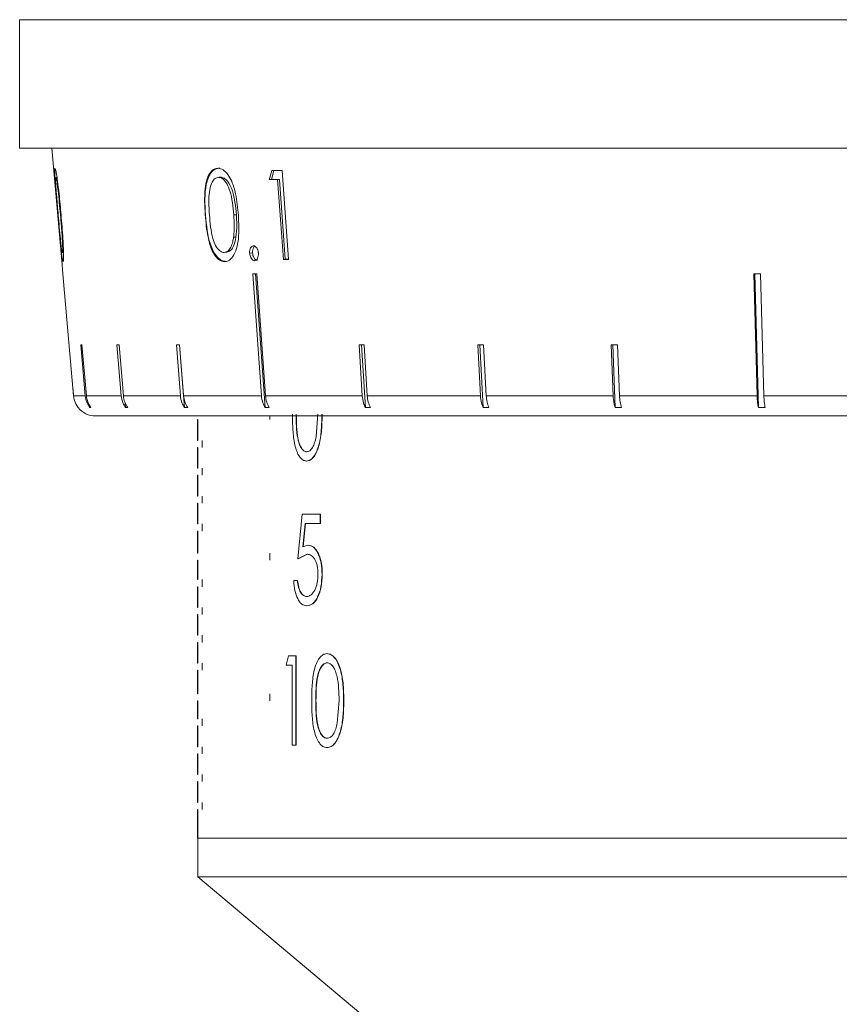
# Model space of a CAD drawing. Header units: inches. Extents: x -3.7 to 22.7, y -9.6 to 17.3.
# Tile 26 of 130: x 11.3 to 12.4, y -1.7 to -0.4. Entities that reach past the tile are written whole.
import ezdxf

# ---------------------------------------------------------------- set-up
doc = ezdxf.new("R2010")
doc.units = ezdxf.units.IN
doc.header["$MEASUREMENT"] = 0

msp = doc.modelspace()

# ---------------------------------------------------------------- linework, layer by layer
at = {"color": 7, "linetype": 'Continuous', "lineweight": 15}
for p, q in [((11.2775, -0.3617), (11.2775, -0.5417)), ((11.2775, -0.3617), (14.2135, -0.3617)), ((11.2811, -0.3617), (11.2775, -0.3617)), ((11.2999, -0.3617), (11.2854, -0.3617)), ((11.3345, -0.3617), (11.3093, -0.3617)), ((11.3845, -0.3617), (11.349, -0.3617)), ((11.4495, -0.3617), (11.4039, -0.3617)), ((11.5287, -0.3617), (11.4735, -0.3617)), ((11.6212, -0.3617), (11.5571, -0.3617)), ((11.726, -0.3617), (11.6537, -0.3617)), ((11.842, -0.3617), (11.7622, -0.3617)), ((11.9679, -0.3617), (11.8816, -0.3617)), ((12.1023, -0.3617), (12.0103, -0.3617)), ((12.2437, -0.3617), (12.1472, -0.3617)), ((12.3907, -0.3617), (12.2906, -0.3617)), ((14.2135, -0.5417), (11.2775, -0.5417)), ((11.3227, -0.5417), (11.3347, -0.6786)), ((11.6303, -0.5854), (11.6337, -0.5729)), ((11.6451, -0.5728), (11.6539, -0.6974)), ((11.5588, -0.5822), (11.5563, -0.5824)), ((11.6303, -0.5854), (11.627, -0.5857)), ((11.6417, -0.5854), (11.6303, -0.5854)), ((11.6417, -0.5854), (11.6389, -0.5857)), ((11.6469, -0.6974), (11.6389, -0.5857)), ((11.6496, -0.6971), (11.6417, -0.5854)), ((11.3355, -0.6349), (11.3347, -0.635)), ((11.5378, -0.6349), (11.5375, -0.6349)), ((11.5811, -0.6349), (11.5775, -0.6352)), ((11.338, -0.6662), (11.3371, -0.6663)), ((11.5805, -0.6662), (11.5771, -0.6665)), ((11.339, -0.6877), (11.3373, -0.6878)), ((11.5647, -0.6877), (11.5673, -0.6875)), ((11.6037, -0.6883), (11.5997, -0.6888)), ((11.3365, -0.6989), (11.3381, -0.7175)), ((11.3365, -0.6992), (11.3365, -0.6989)), ((11.6496, -0.6971), (11.6469, -0.6974)), ((11.6539, -0.6971), (11.6496, -0.6971)), ((11.3531, -0.8884), (11.3381, -0.7175)), ((11.3381, -0.7175), (11.3405, -0.7445)), ((11.604, -0.7175), (11.6161, -0.8884)), ((11.608, -0.7175), (11.6213, -0.9048)), ((11.622, -0.8884), (11.6099, -0.7175)), ((12.3059, -0.7175), (12.3105, -0.8884)), ((12.3074, -0.7175), (12.3125, -0.9048)), ((12.32, -0.8884), (12.3154, -0.7175)), ((11.3633, -0.8171), (11.3694, -0.8884)), ((11.371, -0.8884), (11.3648, -0.8171)), ((11.4137, -0.8171), (11.4197, -0.8884)), ((11.4228, -0.8884), (11.4168, -0.8171)), ((11.497, -0.8171), (11.5026, -0.8884)), ((11.5015, -0.8171), (11.5083, -0.9048)), ((11.5071, -0.8884), (11.5016, -0.8171)), ((11.753, -0.8171), (11.7574, -0.8884)), ((11.7565, -0.8171), (11.7619, -0.9048)), ((11.7645, -0.8884), (11.76, -0.8171)), ((11.9194, -0.8171), (11.923, -0.8884)), ((11.9223, -0.8171), (11.9268, -0.9048)), ((11.9311, -0.8884), (11.9274, -0.8171)), ((12.1061, -0.8171), (12.1089, -0.8884)), ((12.1084, -0.8171), (12.1118, -0.9048)), ((12.1178, -0.8884), (12.115, -0.8171)), ((11.3523, -0.8796), (11.3531, -0.8884)), ((11.3531, -0.8884), (11.3694, -0.8884)), ((11.371, -0.8884), (11.4197, -0.8884)), ((11.4228, -0.8884), (11.5026, -0.8884)), ((11.5071, -0.8884), (11.6161, -0.8884)), ((11.622, -0.8884), (11.7574, -0.8884)), ((11.7645, -0.8884), (11.923, -0.8884)), ((11.9311, -0.8884), (12.1089, -0.8884)), ((12.1178, -0.8884), (12.3105, -0.8884)), ((12.32, -0.8884), (12.5228, -0.8884)), ((11.3755, -0.9015), (11.3758, -0.9048)), ((11.3774, -0.9048), (11.3758, -0.9048)), ((11.4253, -0.8981), (11.4258, -0.9048)), ((11.4289, -0.9048), (11.4258, -0.9048)), ((11.5129, -0.9048), (11.5083, -0.9048)), ((11.6272, -0.9048), (11.6213, -0.9048)), ((11.769, -0.9048), (11.7619, -0.9048)), ((11.9349, -0.9048), (11.9268, -0.9048)), ((12.1208, -0.9048), (12.1118, -0.9048)), ((12.322, -0.9048), (12.3125, -0.9048)), ((11.3839, -0.9167), (14.1071, -0.9167)), ((11.5267, -0.9218), (11.5271, -0.9218)), ((11.5267, -0.9218), (11.5267, -0.9508)), ((11.5271, -0.9218), (11.5271, -0.9508)), ((11.6278, -0.9167), (11.6278, -0.9218)), ((11.6278, -0.9218), (11.6282, -0.9218)), ((11.6282, -0.9167), (11.6282, -0.9218)), ((11.6927, -0.9455), (11.6951, -0.9141)), ((11.5267, -0.9508), (11.5271, -0.9508)), ((11.5331, -0.9508), (11.5334, -0.9508)), ((11.5331, -0.9508), (11.5331, -0.9608)), ((11.5334, -0.9508), (11.5334, -0.9608)), ((11.5267, -0.9608), (11.5271, -0.9608)), ((11.5267, -0.9608), (11.5267, -0.9898)), ((11.5271, -0.9608), (11.5271, -0.9898)), ((11.5331, -0.9608), (11.5334, -0.9608)), ((11.6798, -0.9669), (11.6795, -0.9669)), ((11.5267, -0.9898), (11.5271, -0.9898)), ((11.5331, -0.9898), (11.5334, -0.9898)), ((11.5331, -0.9898), (11.5331, -0.9998)), ((11.5334, -0.9898), (11.5334, -0.9998)), ((11.6793, -0.9798), (11.6796, -0.9798)), ((11.5267, -0.9998), (11.5271, -0.9998)), ((11.5267, -0.9998), (11.5267, -1.0288)), ((11.5271, -0.9998), (11.5271, -1.0288)), ((11.5331, -0.9998), (11.5334, -0.9998)), ((11.5267, -1.0288), (11.5271, -1.0288)), ((11.5331, -1.0288), (11.5334, -1.0288)), ((11.5331, -1.0288), (11.5331, -1.0388)), ((11.5334, -1.0288), (11.5334, -1.0388)), ((11.5267, -1.0388), (11.5271, -1.0388)), ((11.5267, -1.0388), (11.5267, -1.0678)), ((11.5271, -1.0388), (11.5271, -1.0678)), ((11.5331, -1.0388), (11.5334, -1.0388)), ((11.6673, -1.1168), (11.6733, -1.0543)), ((11.6987, -1.0543), (11.6733, -1.0543)), ((11.6987, -1.0543), (11.6987, -1.0672)), ((11.699, -1.0543), (11.6987, -1.0543)), ((11.699, -1.0543), (11.699, -1.0672)), ((11.5267, -1.0678), (11.5271, -1.0678)), ((11.5331, -1.0678), (11.5334, -1.0678)), ((11.5331, -1.0678), (11.5331, -1.0778)), ((11.5334, -1.0678), (11.5334, -1.0778)), ((11.6775, -1.0672), (11.6743, -1.1)), ((11.6779, -1.0672), (11.6747, -1.1)), ((11.6987, -1.0672), (11.6775, -1.0672)), ((11.699, -1.0672), (11.6987, -1.0672)), ((11.5267, -1.0778), (11.5271, -1.0778)), ((11.5267, -1.0778), (11.5267, -1.1088)), ((11.5271, -1.0778), (11.5271, -1.1088)), ((11.5331, -1.0778), (11.5334, -1.0778)), ((11.6743, -1.1), (11.6814, -1.0976)), ((11.6818, -1.0976), (11.6814, -1.0976)), ((11.5267, -1.1088), (11.5271, -1.1088)), ((11.6278, -1.1088), (11.6282, -1.1088)), ((11.6278, -1.1088), (11.6278, -1.1188)), ((11.6282, -1.1088), (11.6282, -1.1188)), ((11.6804, -1.1104), (11.6673, -1.1168)), ((11.6676, -1.1168), (11.6673, -1.1168)), ((11.6808, -1.1104), (11.6676, -1.1168)), ((11.6808, -1.1104), (11.6804, -1.1104)), ((11.5267, -1.1188), (11.5271, -1.1188)), ((11.5267, -1.1188), (11.5267, -1.1458)), ((11.5271, -1.1188), (11.5271, -1.1458)), ((11.6278, -1.1188), (11.6282, -1.1188)), ((11.7015, -1.1385), (11.7011, -1.1385)), ((11.5267, -1.1458), (11.5271, -1.1458)), ((11.5267, -1.1558), (11.5271, -1.1558)), ((11.5267, -1.1558), (11.5267, -1.1848)), ((11.5271, -1.1558), (11.5271, -1.1848)), ((11.5331, -1.1458), (11.5334, -1.1458)), ((11.5331, -1.1458), (11.5331, -1.1558)), ((11.5331, -1.1558), (11.5334, -1.1558)), ((11.5334, -1.1458), (11.5334, -1.1558)), ((11.6665, -1.1473), (11.6614, -1.1473)), ((11.6669, -1.1473), (11.6665, -1.1473)), ((11.68, -1.1697), (11.6797, -1.1697)), ((11.5267, -1.1848), (11.5271, -1.1848)), ((11.5331, -1.1848), (11.5334, -1.1848)), ((11.5331, -1.1848), (11.5331, -1.1948)), ((11.5334, -1.1848), (11.5334, -1.1948)), ((11.6797, -1.1825), (11.6793, -1.1825)), ((11.5267, -1.1948), (11.5271, -1.1948)), ((11.5267, -1.1948), (11.5267, -1.2238)), ((11.5271, -1.1948), (11.5271, -1.2238)), ((11.5331, -1.1948), (11.5334, -1.1948)), ((11.5267, -1.2238), (11.5271, -1.2238)), ((11.5331, -1.2238), (11.5334, -1.2238)), ((11.5331, -1.2238), (11.5331, -1.2338)), ((11.5334, -1.2238), (11.5334, -1.2338)), ((11.5267, -1.2338), (11.5271, -1.2338)), ((11.5267, -1.2338), (11.5267, -1.2628)), ((11.5271, -1.2338), (11.5271, -1.2628)), ((11.5331, -1.2338), (11.5334, -1.2338)), ((11.6507, -1.2656), (11.6539, -1.2527)), ((11.6644, -1.2527), (11.6539, -1.2527)), ((11.6644, -1.2527), (11.6644, -1.3777)), ((11.6644, -1.2527), (11.6648, -1.2527)), ((11.6648, -1.2527), (11.6648, -1.3777)), ((11.708, -1.2495), (11.7083, -1.2495)), ((11.5267, -1.2628), (11.5271, -1.2628)), ((11.5331, -1.2628), (11.5334, -1.2628)), ((11.5331, -1.2628), (11.5331, -1.2728)), ((11.5334, -1.2628), (11.5334, -1.2728)), ((11.6593, -1.2656), (11.6507, -1.2656)), ((11.6593, -1.3777), (11.6593, -1.2656)), ((11.7085, -1.2624), (11.7082, -1.2624)), ((11.5267, -1.2728), (11.5271, -1.2728)), ((11.5267, -1.2728), (11.5267, -1.3058)), ((11.5271, -1.2728), (11.5271, -1.3058)), ((11.5331, -1.2728), (11.5334, -1.2728)), ((11.5267, -1.3058), (11.5271, -1.3058)), ((11.6278, -1.3058), (11.6278, -1.3158)), ((11.6278, -1.3058), (11.6282, -1.3058)), ((11.6282, -1.3058), (11.6282, -1.3158)), ((11.5267, -1.3158), (11.5271, -1.3158)), ((11.5267, -1.3158), (11.5267, -1.3408)), ((11.5271, -1.3158), (11.5271, -1.3408)), ((11.6278, -1.3158), (11.6282, -1.3158)), ((11.6926, -1.3152), (11.6923, -1.3152)), ((11.7225, -1.3467), (11.7251, -1.3152)), ((11.7313, -1.3153), (11.7316, -1.3153)), ((11.5267, -1.3408), (11.5271, -1.3408)), ((11.5267, -1.3508), (11.5271, -1.3508)), ((11.5267, -1.3508), (11.5267, -1.3798)), ((11.5271, -1.3508), (11.5271, -1.3798)), ((11.5331, -1.3408), (11.5334, -1.3408)), ((11.5331, -1.3408), (11.5331, -1.3508)), ((11.5331, -1.3508), (11.5334, -1.3508)), ((11.5334, -1.3408), (11.5334, -1.3508)), ((11.6644, -1.3777), (11.6593, -1.3777)), ((11.6644, -1.3777), (11.6648, -1.3777)), ((11.7085, -1.3681), (11.7082, -1.3681)), ((11.5267, -1.3798), (11.5271, -1.3798)), ((11.5267, -1.3898), (11.5271, -1.3898)), ((11.5267, -1.3898), (11.5267, -1.4188)), ((11.5271, -1.3898), (11.5271, -1.4188)), ((11.5331, -1.3798), (11.5334, -1.3798)), ((11.5331, -1.3798), (11.5331, -1.3898)), ((11.5331, -1.3898), (11.5334, -1.3898)), ((11.5334, -1.3798), (11.5334, -1.3898)), ((11.708, -1.3809), (11.7083, -1.3809)), ((11.5267, -1.4188), (11.5271, -1.4188)), ((11.5331, -1.4188), (11.5334, -1.4188)), ((11.5331, -1.4188), (11.5331, -1.4288)), ((11.5334, -1.4188), (11.5334, -1.4288)), ((11.5267, -1.4288), (11.5271, -1.4288)), ((11.5267, -1.4288), (11.5267, -1.4578)), ((11.5271, -1.4288), (11.5271, -1.4578)), ((11.5331, -1.4288), (11.5334, -1.4288)), ((11.5267, -1.4578), (11.5271, -1.4578)), ((11.5331, -1.4578), (11.5334, -1.4578)), ((11.5331, -1.4578), (11.5331, -1.4678)), ((11.5334, -1.4578), (11.5334, -1.4678)), ((11.5267, -1.4678), (11.5271, -1.4678)), ((11.5267, -1.4678), (11.5267, -1.5078)), ((11.5271, -1.4678), (11.5271, -1.5078)), ((11.5331, -1.4678), (11.5334, -1.4678)), ((11.5267, -1.5078), (11.5271, -1.5078)), ((11.527, -1.5078), (11.527, -1.5622)), ((11.527, -1.5078), (13.964, -1.5078)), ((11.5271, -1.5078), (13.964, -1.5078)), ((11.527, -1.5622), (12.058, -2.0078)), ((13.964, -1.5622), (11.527, -1.5622))]:
    msp.add_line(p, q, dxfattribs=at)
msp.add_arc((11.3839, -0.8857), 0.031, 217.9865, 270, dxfattribs=at)
for centre, major_axis, ratio, start_param, end_param in [((12.886, -0.1543), (1.0821, 2.5251), 0.379965, 1.896588, 1.90166), ((12.7544, -0.4478), (1.431, 0.1016), 0.051167, 3.80556, 3.82173), ((12.7544, -0.4607), (1.4299, 0.1015), 0.051167, 3.800457, 3.813918), ((12.7543, -0.5733), (1.42, 0.1008), 0.051167, 3.814248, 3.822159), ((12.7543, -0.5934), (1.4183, 0.1007), 0.051167, 3.762741, 3.769792), ((12.7489, -0.5934), (1.4182, 0.0386), 0.083147, 4.392432, 4.399483), ((12.7562, -0.6938), (1.4095, 0.1218), 0.013584, 3.293946, 3.301041), ((12.7558, -0.6938), (1.4095, 0.1174), 0.026849, 3.44996, 3.457055), ((12.7552, -0.6938), (1.4095, 0.11), 0.039478, 3.60619, 3.613285), ((12.7532, -0.6938), (1.4095, 0.0875), 0.061627, 3.919602, 3.926696), ((12.7519, -0.6938), (1.4095, 0.0728), 0.070593, 4.076861, 4.083955), ((12.7504, -0.6938), (1.4095, 0.0563), 0.077831, 4.23448, 4.241575)]:
    msp.add_ellipse(centre, major_axis=major_axis, ratio=ratio, start_param=start_param, end_param=end_param, dxfattribs=at)
for points, knots in [([(11.3312, -0.6353), (11.3302, -0.6229), (11.3286, -0.605), (11.3271, -0.5849), (11.3266, -0.5751), (11.3266, -0.5703), (11.3269, -0.5699), (11.327, -0.5697)], [0, 0, 0, 0, 0.421594, 0.607967, 0.756534, 0.905242, 1, 1, 1, 1]), ([(11.327, -0.5697), (11.3272, -0.5701), (11.3278, -0.5709), (11.3291, -0.5778), (11.3308, -0.5892), (11.3332, -0.6086), (11.3346, -0.625), (11.3355, -0.6349)], [0, 0, 0, 0, 0.149741, 0.300153, 0.441371, 0.66137, 1, 1, 1, 1]), ([(11.5375, -0.6349), (11.5368, -0.6225), (11.5357, -0.6047), (11.5396, -0.5847), (11.5444, -0.5749), (11.5499, -0.5702), (11.5537, -0.5698), (11.5552, -0.5697)], [0, 0, 0, 0, 0.421432, 0.60776, 0.756655, 0.90569, 1, 1, 1, 1]), ([(11.5378, -0.6349), (11.537, -0.62), (11.536, -0.6014), (11.5416, -0.5827), (11.5458, -0.5753), (11.5513, -0.5703), (11.5556, -0.5697), (11.5577, -0.5694)], [0, 0, 0, 0, 0.498694, 0.624171, 0.749478, 0.874743, 1, 1, 1, 1]), ([(11.5552, -0.5697), (11.5576, -0.5701), (11.5625, -0.571), (11.5694, -0.578), (11.5757, -0.5895), (11.5816, -0.6089), (11.583, -0.6253), (11.5839, -0.6353)], [0, 0, 0, 0, 0.14959, 0.299859, 0.440798, 0.660656, 1, 1, 1, 1]), ([(11.3281, -0.5825), (11.328, -0.5828), (11.3277, -0.5836), (11.3279, -0.5891), (11.3284, -0.5979), (11.3296, -0.6136), (11.3308, -0.6268), (11.3315, -0.6352)], [0, 0, 0, 0, 0.140535, 0.281728, 0.422875, 0.631025, 1, 1, 1, 1]), ([(11.3347, -0.635), (11.3342, -0.6292), (11.3331, -0.6177), (11.3315, -0.6028), (11.3301, -0.5914), (11.329, -0.5847), (11.3284, -0.5826), (11.3282, -0.5825), (11.3281, -0.5825)], [0, 0, 0, 0, 0.252877, 0.507326, 0.666726, 0.827661, 0.971571, 1, 1, 1, 1]), ([(11.5563, -0.5824), (11.5546, -0.5828), (11.5511, -0.5835), (11.547, -0.5889), (11.5438, -0.5976), (11.542, -0.6134), (11.5428, -0.6265), (11.5434, -0.635)], [0, 0, 0, 0, 0.14067, 0.281992, 0.423355, 0.631545, 1, 1, 1, 1]), ([(11.5775, -0.6352), (11.577, -0.6295), (11.576, -0.6179), (11.5729, -0.6031), (11.5683, -0.5916), (11.5631, -0.5848), (11.5588, -0.5827), (11.5566, -0.5825), (11.5563, -0.5824)], [0, 0, 0, 0, 0.252946, 0.50746, 0.666689, 0.827456, 0.971159, 1, 1, 1, 1]), ([(11.5811, -0.6349), (11.58, -0.6233), (11.5784, -0.606), (11.5703, -0.5888), (11.5639, -0.5831), (11.5605, -0.5825), (11.5588, -0.5822)], [0, 0, 0, 0, 0.500074, 0.749056, 0.874601, 1, 1, 1, 1]), ([(11.3384, -0.7006), (11.3382, -0.7002), (11.3377, -0.6995), (11.3368, -0.6929), (11.3355, -0.6819), (11.3336, -0.6624), (11.3322, -0.6458), (11.3312, -0.6353)], [0, 0, 0, 0, 0.145116, 0.291011, 0.429849, 0.640052, 1, 1, 1, 1]), ([(11.3315, -0.6352), (11.3325, -0.6467), (11.3339, -0.662), (11.3356, -0.6787), (11.3366, -0.6856), (11.3371, -0.6876), (11.3373, -0.6878), (11.3373, -0.6878)], [0, 0, 0, 0, 0.493108, 0.660584, 0.82954, 0.974955, 1, 1, 1, 1]), ([(11.3371, -0.6663), (11.3369, -0.6638), (11.3366, -0.6587), (11.3358, -0.6482), (11.3351, -0.6403), (11.3347, -0.635)], [0, 0, 0, 0, 0.25048, 0.501036, 1, 1, 1, 1]), ([(11.3355, -0.6349), (11.3365, -0.6462), (11.3379, -0.6626), (11.3389, -0.6824), (11.3392, -0.6938), (11.339, -0.6998), (11.3386, -0.7004), (11.3384, -0.7006)], [0, 0, 0, 0, 0.381105, 0.555654, 0.731586, 0.892198, 1, 1, 1, 1]), ([(11.5644, -0.7006), (11.5621, -0.7002), (11.5574, -0.6993), (11.551, -0.6927), (11.5453, -0.6816), (11.5398, -0.662), (11.5384, -0.6454), (11.5375, -0.6349)], [0, 0, 0, 0, 0.145301, 0.291372, 0.430549, 0.640677, 1, 1, 1, 1]), ([(11.567, -0.7003), (11.5648, -0.7), (11.5605, -0.6994), (11.5543, -0.6945), (11.549, -0.687), (11.5409, -0.6683), (11.5392, -0.6497), (11.5378, -0.6349)], [0, 0, 0, 0, 0.125289, 0.250563, 0.375844, 0.501326, 1, 1, 1, 1]), ([(11.5434, -0.635), (11.5443, -0.6464), (11.5455, -0.6618), (11.5518, -0.6785), (11.557, -0.6855), (11.5613, -0.6876), (11.5634, -0.6878), (11.5637, -0.6878)], [0, 0, 0, 0, 0.4929876, 0.6604962, 0.8294742, 0.9751044, 1, 1, 1, 1]), ([(11.5839, -0.6353), (11.5845, -0.6466), (11.5853, -0.663), (11.5817, -0.6827), (11.5767, -0.6939), (11.5705, -0.6999), (11.5662, -0.7004), (11.5644, -0.7006)], [0, 0, 0, 0, 0.38125, 0.555518, 0.731165, 0.891605, 1, 1, 1, 1]), ([(11.5771, -0.6665), (11.5774, -0.664), (11.5779, -0.6589), (11.5782, -0.6485), (11.5778, -0.6405), (11.5775, -0.6352)], [0, 0, 0, 0, 0.250494, 0.501064, 1, 1, 1, 1]), ([(11.5805, -0.6662), (11.5811, -0.6604), (11.582, -0.6502), (11.5814, -0.6395), (11.5811, -0.6349)], [0, 0, 0, 0, 0.559599, 1, 1, 1, 1]), ([(11.3373, -0.6878), (11.3375, -0.6873), (11.3378, -0.6864), (11.3378, -0.6803), (11.3375, -0.6733), (11.3372, -0.6683), (11.3371, -0.6663)], [0, 0, 0, 0, 0.30056, 0.560544, 0.820368, 1, 1, 1, 1]), ([(11.5637, -0.6878), (11.5657, -0.6873), (11.5694, -0.6865), (11.5737, -0.6805), (11.576, -0.6736), (11.5768, -0.6686), (11.5771, -0.6665)], [0, 0, 0, 0, 0.3007109, 0.5605457, 0.8200254, 1, 1, 1, 1]), ([(11.5663, -0.6875), (11.5683, -0.6871), (11.5722, -0.6863), (11.5779, -0.6791), (11.5795, -0.6711), (11.5805, -0.6662)], [0, 0, 0, 0, 0.280213, 0.560806, 1, 1, 1, 1]), ([(11.3347, -0.6784), (11.3347, -0.6785), (11.3347, -0.6788), (11.335, -0.6811), (11.3352, -0.684), (11.3355, -0.6867), (11.3356, -0.6884), (11.3357, -0.6888)], [0, 0, 0, 0, 0.243748, 0.490695, 0.70113, 0.922882, 1, 1, 1, 1]), ([(11.3356, -0.6888), (11.3355, -0.6873), (11.3353, -0.6845), (11.335, -0.6812), (11.3348, -0.679), (11.3347, -0.6785), (11.3347, -0.6784), (11.3347, -0.6784)], [0, 0, 0, 0, 0.263863, 0.511658, 0.733124, 0.948033, 1, 1, 1, 1]), ([(11.3364, -0.6984), (11.3364, -0.6978), (11.3363, -0.6966), (11.3361, -0.6937), (11.3358, -0.691), (11.3357, -0.6894), (11.3356, -0.6888)], [0, 0, 0, 0, 0.322106, 0.597773, 0.857746, 1, 1, 1, 1]), ([(11.3357, -0.6888), (11.3358, -0.6901), (11.336, -0.6927), (11.3363, -0.6959), (11.3364, -0.6982), (11.3365, -0.6991), (11.3365, -0.6991), (11.3365, -0.6992)], [0, 0, 0, 0, 0.2402581, 0.4832003, 0.7001889, 0.9154782, 1, 1, 1, 1]), ([(11.5997, -0.6888), (11.5997, -0.6873), (11.5997, -0.6845), (11.6009, -0.6812), (11.6025, -0.679), (11.6041, -0.6785), (11.6049, -0.6784), (11.6051, -0.6784)], [0, 0, 0, 0, 0.2638628, 0.5116578, 0.7331238, 0.9480331, 1, 1, 1, 1]), ([(11.6066, -0.6992), (11.6058, -0.699), (11.6042, -0.6988), (11.6022, -0.6965), (11.6007, -0.6937), (11.6, -0.691), (11.5998, -0.6894), (11.5997, -0.6888)], [0, 0, 0, 0, 0.241398, 0.485748, 0.69487, 0.892086, 1, 1, 1, 1]), ([(11.6037, -0.6883), (11.6037, -0.6868), (11.6037, -0.6838), (11.605, -0.6804), (11.6063, -0.6793), (11.6067, -0.6789)], [0, 0, 0, 0, 0.380224, 0.760844, 1, 1, 1, 1]), ([(11.6106, -0.6987), (11.6097, -0.6985), (11.6078, -0.6982), (11.6057, -0.6953), (11.6042, -0.692), (11.6039, -0.6895), (11.6037, -0.6883)], [0, 0, 0, 0, 0.2795813, 0.5591798, 0.7794513, 1, 1, 1, 1]), ([(11.6051, -0.6784), (11.6059, -0.6785), (11.6075, -0.6788), (11.6096, -0.6811), (11.6111, -0.684), (11.6118, -0.6867), (11.6119, -0.6884), (11.612, -0.6888)], [0, 0, 0, 0, 0.243748, 0.490695, 0.70113, 0.922882, 1, 1, 1, 1]), ([(11.612, -0.6888), (11.612, -0.6901), (11.612, -0.6927), (11.6109, -0.6959), (11.6093, -0.6982), (11.6078, -0.6991), (11.6068, -0.6991), (11.6066, -0.6992)], [0, 0, 0, 0, 0.240258, 0.4832, 0.700189, 0.915478, 1, 1, 1, 1]), ([(11.3595, -0.9048), (11.3594, -0.9046), (11.3572, -0.9017), (11.3543, -0.8963), (11.3534, -0.8907), (11.3531, -0.8884)], [0, 0, 0, 0, 0.032685, 0.618346, 1, 1, 1, 1]), ([(11.3694, -0.8884), (11.37, -0.8919), (11.3711, -0.8978), (11.3744, -0.9027), (11.3758, -0.9048)], [0, 0, 0, 0, 0.585345, 1, 1, 1, 1]), ([(11.3774, -0.9048), (11.3757, -0.9023), (11.3724, -0.8973), (11.3715, -0.8914), (11.371, -0.8884)], [0, 0, 0, 0, 0.496928, 1, 1, 1, 1]), ([(11.4197, -0.8884), (11.4203, -0.8919), (11.4213, -0.8978), (11.4245, -0.9027), (11.4258, -0.9048)], [0, 0, 0, 0, 0.585345, 1, 1, 1, 1]), ([(11.4289, -0.9048), (11.4273, -0.9023), (11.4242, -0.8973), (11.4232, -0.8914), (11.4228, -0.8884)], [0, 0, 0, 0, 0.496901, 1, 1, 1, 1]), ([(11.5026, -0.8884), (11.5031, -0.8919), (11.504, -0.8978), (11.5071, -0.9027), (11.5083, -0.9048)], [0, 0, 0, 0, 0.585345, 1, 1, 1, 1]), ([(11.5129, -0.9048), (11.5114, -0.9023), (11.5084, -0.8973), (11.5075, -0.8914), (11.5071, -0.8884)], [0, 0, 0, 0, 0.496854, 1, 1, 1, 1]), ([(11.6161, -0.8884), (11.6166, -0.8919), (11.6174, -0.8978), (11.6202, -0.9027), (11.6213, -0.9048)], [0, 0, 0, 0, 0.5853453, 1, 1, 1, 1]), ([(11.6272, -0.9048), (11.6258, -0.9023), (11.6231, -0.8973), (11.6223, -0.8914), (11.622, -0.8884)], [0, 0, 0, 0, 0.4967779, 1, 1, 1, 1]), ([(11.7574, -0.8884), (11.7578, -0.8919), (11.7586, -0.8978), (11.7609, -0.9027), (11.7619, -0.9048)], [0, 0, 0, 0, 0.585345, 1, 1, 1, 1]), ([(11.769, -0.9048), (11.7678, -0.9023), (11.7655, -0.8973), (11.7648, -0.8914), (11.7645, -0.8884)], [0, 0, 0, 0, 0.496659, 1, 1, 1, 1]), ([(11.923, -0.8884), (11.9234, -0.8919), (11.924, -0.8978), (11.926, -0.9027), (11.9268, -0.9048)], [0, 0, 0, 0, 0.585345, 1, 1, 1, 1]), ([(11.9349, -0.9048), (11.9339, -0.9023), (11.932, -0.8973), (11.9314, -0.8914), (11.9311, -0.8884)], [0, 0, 0, 0, 0.496778, 1, 1, 1, 1]), ([(12.1089, -0.8884), (12.1092, -0.8919), (12.1097, -0.8978), (12.1112, -0.9027), (12.1118, -0.9048)], [0, 0, 0, 0, 0.585345, 1, 1, 1, 1]), ([(12.1208, -0.9048), (12.12, -0.9023), (12.1185, -0.8973), (12.1181, -0.8914), (12.1178, -0.8884)], [0, 0, 0, 0, 0.496854, 1, 1, 1, 1]), ([(12.3105, -0.8884), (12.3107, -0.8919), (12.311, -0.8978), (12.312, -0.9027), (12.3125, -0.9048)], [0, 0, 0, 0, 0.585345, 1, 1, 1, 1]), ([(12.322, -0.9048), (12.3215, -0.9023), (12.3205, -0.8973), (12.3202, -0.8914), (12.32, -0.8884)], [0, 0, 0, 0, 0.496901, 1, 1, 1, 1]), ([(11.6793, -0.9798), (11.6775, -0.9795), (11.674, -0.9789), (11.6693, -0.9739), (11.6655, -0.9664), (11.662, -0.954), (11.6599, -0.936), (11.6597, -0.9214), (11.6596, -0.9141)], [0, 0, 0, 0, 0.124579, 0.250341, 0.374068, 0.498472, 0.74918, 1, 1, 1, 1]), ([(11.6648, -0.9141), (11.6648, -0.9198), (11.6649, -0.9312), (11.6663, -0.9454), (11.6688, -0.9555), (11.6717, -0.9617), (11.6753, -0.966), (11.6781, -0.9666), (11.6795, -0.9669)], [0, 0, 0, 0, 0.25057, 0.500325, 0.625387, 0.750293, 0.875207, 1, 1, 1, 1]), ([(11.6651, -0.9141), (11.6652, -0.9198), (11.6653, -0.9312), (11.6666, -0.9454), (11.6692, -0.9555), (11.672, -0.9617), (11.6757, -0.966), (11.6784, -0.9666), (11.6798, -0.9669)], [0, 0, 0, 0, 0.250597, 0.500373, 0.625439, 0.750337, 0.875234, 1, 1, 1, 1]), ([(11.7008, -0.9141), (11.7008, -0.9215), (11.7006, -0.9361), (11.6979, -0.9541), (11.6938, -0.9665), (11.6896, -0.9739), (11.6846, -0.9789), (11.6811, -0.9795), (11.6793, -0.9798)], [0, 0, 0, 0, 0.250469, 0.500058, 0.625158, 0.750121, 0.875057, 1, 1, 1, 1]), ([(11.7012, -0.9141), (11.7011, -0.9215), (11.7009, -0.9361), (11.6982, -0.9541), (11.6942, -0.9665), (11.69, -0.9739), (11.685, -0.9789), (11.6814, -0.9795), (11.6796, -0.9798)], [0, 0, 0, 0, 0.250497, 0.500108, 0.62521, 0.750165, 0.875082, 1, 1, 1, 1]), ([(11.6795, -0.9669), (11.6809, -0.9666), (11.6839, -0.9659), (11.6879, -0.961), (11.691, -0.954), (11.6921, -0.9484), (11.6927, -0.9455)], [0, 0, 0, 0, 0.248451, 0.50102, 0.746967, 1, 1, 1, 1]), ([(11.6814, -1.0976), (11.684, -1.0981), (11.6879, -1.0988), (11.6926, -1.104), (11.6957, -1.1092), (11.6982, -1.1156), (11.7006, -1.1252), (11.7009, -1.1332), (11.7011, -1.1385)], [0, 0, 0, 0, 0.249429, 0.37269, 0.499896, 0.62562, 0.750333, 1, 1, 1, 1]), ([(11.6818, -1.0976), (11.6844, -1.0981), (11.6883, -1.0988), (11.693, -1.104), (11.696, -1.1092), (11.6985, -1.1156), (11.701, -1.1252), (11.7013, -1.1332), (11.7015, -1.1385)], [0, 0, 0, 0, 0.2493897, 0.3726281, 0.4998412, 0.6255521, 0.750295, 1, 1, 1, 1]), ([(11.6954, -1.138), (11.6952, -1.1342), (11.695, -1.1284), (11.693, -1.1216), (11.691, -1.1174), (11.6887, -1.1141), (11.6851, -1.111), (11.6823, -1.1107), (11.6804, -1.1104)], [0, 0, 0, 0, 0.2491681, 0.3743178, 0.4995345, 0.624704, 0.749967, 1, 1, 1, 1]), ([(11.7011, -1.1385), (11.7008, -1.1443), (11.7003, -1.1559), (11.6961, -1.1685), (11.6916, -1.1759), (11.6865, -1.1813), (11.6822, -1.182), (11.6793, -1.1825)], [0, 0, 0, 0, 0.2502184, 0.4994088, 0.624041, 0.749279, 1, 1, 1, 1]), ([(11.6797, -1.1697), (11.6817, -1.1693), (11.6858, -1.1684), (11.6902, -1.1622), (11.6929, -1.1558), (11.6949, -1.1485), (11.6952, -1.1422), (11.6954, -1.138)], [0, 0, 0, 0, 0.249753, 0.49945, 0.626673, 0.750295, 1, 1, 1, 1]), ([(11.7015, -1.1385), (11.7012, -1.1443), (11.7006, -1.1559), (11.6965, -1.1685), (11.692, -1.1759), (11.6868, -1.1813), (11.6825, -1.182), (11.6797, -1.1825)], [0, 0, 0, 0, 0.250317, 0.49946, 0.624089, 0.749316, 1, 1, 1, 1]), ([(11.6793, -1.1825), (11.677, -1.1821), (11.6736, -1.1815), (11.6696, -1.1771), (11.6661, -1.1712), (11.6627, -1.1613), (11.6618, -1.152), (11.6614, -1.1473)], [0, 0, 0, 0, 0.249705, 0.375007, 0.500311, 0.74998, 1, 1, 1, 1]), ([(11.6665, -1.1473), (11.6669, -1.1504), (11.6675, -1.1551), (11.6693, -1.1605), (11.6715, -1.1648), (11.675, -1.1688), (11.6781, -1.1694), (11.6797, -1.1697)], [0, 0, 0, 0, 0.249919, 0.375092, 0.500341, 0.750165, 1, 1, 1, 1]), ([(11.6669, -1.1473), (11.6673, -1.1504), (11.6679, -1.1551), (11.6696, -1.1605), (11.6719, -1.1648), (11.6753, -1.1688), (11.6784, -1.1694), (11.68, -1.1697)], [0, 0, 0, 0, 0.249954, 0.375137, 0.500386, 0.750191, 1, 1, 1, 1]), ([(11.6867, -1.3153), (11.6868, -1.308), (11.6869, -1.2934), (11.6892, -1.2754), (11.693, -1.2629), (11.6972, -1.2554), (11.7023, -1.2504), (11.7061, -1.2498), (11.708, -1.2495)], [0, 0, 0, 0, 0.2505283, 0.5001472, 0.6255627, 0.7501748, 0.875092, 1, 1, 1, 1]), ([(11.708, -1.2495), (11.7099, -1.2498), (11.7138, -1.2504), (11.7192, -1.2553), (11.7237, -1.2627), (11.7281, -1.2752), (11.731, -1.2932), (11.7312, -1.3079), (11.7313, -1.3153)], [0, 0, 0, 0, 0.124929, 0.249845, 0.371188, 0.499922, 0.749536, 1, 1, 1, 1]), ([(11.7083, -1.2495), (11.7103, -1.2498), (11.7142, -1.2504), (11.7195, -1.2553), (11.724, -1.2627), (11.7284, -1.2752), (11.7313, -1.2932), (11.7315, -1.3079), (11.7316, -1.3153)], [0, 0, 0, 0, 0.124904, 0.2498, 0.371127, 0.499871, 0.749507, 1, 1, 1, 1]), ([(11.7082, -1.2624), (11.7075, -1.2624), (11.706, -1.2626), (11.7031, -1.2641), (11.6999, -1.2675), (11.6967, -1.2736), (11.6939, -1.2837), (11.6925, -1.2981), (11.6923, -1.3095), (11.6923, -1.3152)], [0, 0, 0, 0, 0.06263, 0.125194, 0.250097, 0.368772, 0.499965, 0.749575, 1, 1, 1, 1]), ([(11.7085, -1.2624), (11.7078, -1.2624), (11.7063, -1.2626), (11.7034, -1.2641), (11.7002, -1.2675), (11.6971, -1.2736), (11.6942, -1.2837), (11.6928, -1.2981), (11.6927, -1.3095), (11.6926, -1.3152)], [0, 0, 0, 0, 0.0626166, 0.125168, 0.2500519, 0.3687205, 0.4999163, 0.7495486, 1, 1, 1, 1]), ([(11.7251, -1.3152), (11.7248, -1.3036), (11.7244, -1.2891), (11.72, -1.2738), (11.7168, -1.2676), (11.7127, -1.2632), (11.7097, -1.2626), (11.7082, -1.2624)], [0, 0, 0, 0, 0.49908, 0.626016, 0.749427, 0.876057, 1, 1, 1, 1]), ([(11.708, -1.3809), (11.7061, -1.3807), (11.7023, -1.3801), (11.6972, -1.3751), (11.6931, -1.3676), (11.6892, -1.3552), (11.6869, -1.3372), (11.6868, -1.3226), (11.6867, -1.3153)], [0, 0, 0, 0, 0.124579, 0.250341, 0.374068, 0.498472, 0.74918, 1, 1, 1, 1]), ([(11.6923, -1.3152), (11.6923, -1.321), (11.6924, -1.3324), (11.6939, -1.3466), (11.6967, -1.3567), (11.6998, -1.3629), (11.7037, -1.3672), (11.7067, -1.3678), (11.7082, -1.3681)], [0, 0, 0, 0, 0.2505703, 0.5003246, 0.6253868, 0.7502926, 0.8752071, 1, 1, 1, 1]), ([(11.6926, -1.3152), (11.6927, -1.321), (11.6928, -1.3324), (11.6942, -1.3466), (11.697, -1.3567), (11.7001, -1.3629), (11.7041, -1.3672), (11.707, -1.3678), (11.7085, -1.3681)], [0, 0, 0, 0, 0.2505967, 0.5003731, 0.6254387, 0.7503375, 0.8752336, 1, 1, 1, 1]), ([(11.7313, -1.3153), (11.7312, -1.3226), (11.731, -1.3373), (11.7281, -1.3552), (11.7237, -1.3677), (11.7192, -1.3751), (11.7138, -1.3801), (11.7099, -1.3807), (11.708, -1.3809)], [0, 0, 0, 0, 0.2504686, 0.5000576, 0.6251575, 0.7501205, 0.8750566, 1, 1, 1, 1]), ([(11.7316, -1.3153), (11.7315, -1.3226), (11.7313, -1.3373), (11.7284, -1.3552), (11.7241, -1.3677), (11.7196, -1.3751), (11.7142, -1.3801), (11.7103, -1.3807), (11.7083, -1.3809)], [0, 0, 0, 0, 0.250497, 0.500108, 0.62521, 0.750165, 0.875082, 1, 1, 1, 1]), ([(11.7082, -1.3681), (11.7098, -1.3678), (11.713, -1.3671), (11.7173, -1.3622), (11.7206, -1.3552), (11.7219, -1.3495), (11.7225, -1.3467)], [0, 0, 0, 0, 0.248451, 0.50102, 0.746967, 1, 1, 1, 1])]:
    msp.add_open_spline(points, degree=3, knots=knots, dxfattribs=at)

doc.saveas('drawing.dxf')
